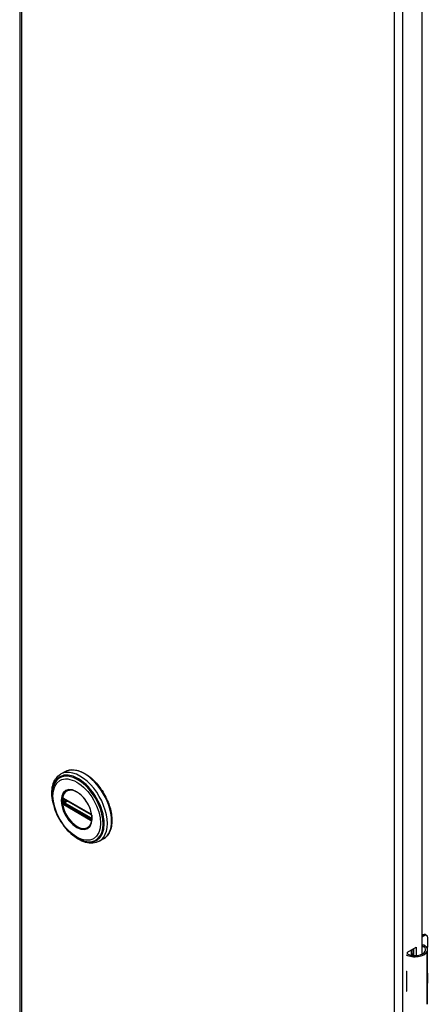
# Model space of a CAD drawing. Header units: inches. Extents: x 0 to 401, y -11 to 260.
# Tile 10 of 13: x 345.28 to 351.51, y 168.88 to 183.9. Entities that reach past the tile are written whole.
import ezdxf

# ---------------------------------------------------------------- set-up
doc = ezdxf.new("R2010")
doc.units = ezdxf.units.IN
doc.header["$LTSCALE"] = 24.054
doc.header["$MEASUREMENT"] = 0
doc.layers.add('Visible Edges(ANSI)', color=7, linetype='Continuous', lineweight=25)
doc.layers.add('Visible Tangent Edges(ANSI)', color=7, linetype='Continuous', lineweight=25)

msp = doc.modelspace()

# ---------------------------------------------------------------- linework, layer by layer
at = {"layer": 'Visible Edges(ANSI)'}
for p, q in [((345.285, 198.749), (345.285, 100.77)), ((351.415, 191.578), (351.415, 169.643)), ((345.972, 172.427), (345.908, 172.39)), ((345.959, 172.013), (345.954, 172.016)), ((345.959, 172.013), (346.367, 171.777)), ((346.374, 171.77), (345.966, 172.005)), ((346.372, 171.774), (346.367, 171.777)), ((346.382, 171.762), (346.384, 171.759)), ((346.383, 171.717), (346.383, 171.754)), ((346.384, 171.759), (346.384, 171.757)), ((346.386, 171.744), (346.386, 171.707)), ((346.386, 171.707), (346.386, 171.701)), ((346.563, 171.404), (346.499, 171.367)), ((351.415, 169.928), (351.431, 169.937)), ((351.452, 169.925), (351.415, 169.904)), ((351.47, 169.941), (351.491, 169.929)), ((351.507, 169.772), (351.507, 169.893)), ((351.196, 169.675), (351.33, 169.752)), ((351.292, 169.622), (351.292, 169.73)), ((351.33, 169.752), (351.33, 169.622)), ((351.196, 169.643), (351.196, 169.675)), ((351.26, 169.625), (351.26, 169.711)), ((351.26, 169.641), (351.279, 169.653)), ((351.279, 169.629), (351.271, 169.624)), ((351.279, 169.723), (351.279, 169.623)), ((351.505, 168.907), (351.505, 169.71)), ((351.181, 169.383), (351.181, 169.351)), ((351.507, 169.218), (351.507, 169.338)), ((351.181, 169.109), (351.181, 169.077))]:
    msp.add_line(p, q, dxfattribs=at)
at = {"layer": 'Visible Edges(ANSI)', "flags": 128}
for points in [[(345.972, 172.427), (345.988, 172.435), (346.005, 172.442), (346.022, 172.447), (346.04, 172.451), (346.058, 172.454), (346.077, 172.456), (346.096, 172.456), (346.115, 172.455), (346.135, 172.452), (346.155, 172.448), (346.175, 172.443), (346.195, 172.436), (346.216, 172.429), (346.236, 172.42), (346.257, 172.41), (346.278, 172.398), (346.298, 172.386), (346.319, 172.372), (346.339, 172.358), (346.359, 172.342), (346.379, 172.326), (346.398, 172.308), (346.418, 172.289), (346.437, 172.27), (346.455, 172.25), (346.473, 172.229), (346.491, 172.207), (346.508, 172.185), (346.524, 172.162), (346.54, 172.138), (346.556, 172.114), (346.57, 172.09), (346.584, 172.065), (346.597, 172.04), (346.61, 172.014), (346.621, 171.988), (346.632, 171.962), (346.642, 171.936), (346.651, 171.91), (346.66, 171.884), (346.667, 171.858), (346.673, 171.832), (346.679, 171.806), (346.683, 171.781), (346.687, 171.755), (346.689, 171.73), (346.691, 171.706), (346.691, 171.682), (346.691, 171.659), (346.689, 171.636), (346.687, 171.614), (346.683, 171.592), (346.678, 171.571), (346.673, 171.551), (346.666, 171.532), (346.659, 171.513), (346.65, 171.496), (346.64, 171.479), (346.63, 171.464), (346.618, 171.449), (346.606, 171.436), (346.592, 171.424), (346.578, 171.413), (346.563, 171.404)], [(345.791, 171.961), (345.784, 171.996), (345.779, 172.03), (345.776, 172.063), (345.775, 172.096), (345.775, 172.128), (345.778, 172.159), (345.782, 172.189), (345.788, 172.218), (345.796, 172.246), (345.807, 172.272), (345.819, 172.296), (345.833, 172.319), (345.849, 172.34), (345.867, 172.359), (345.887, 172.375), (345.908, 172.39)], [(345.818, 172.25), (345.812, 172.237), (345.806, 172.223), (345.8, 172.209), (345.796, 172.194), (345.788, 172.164), (345.783, 172.132), (345.78, 172.099), (345.78, 172.065), (345.782, 172.029), (345.786, 171.993), (345.792, 171.956), (345.8, 171.919), (345.81, 171.882), (345.823, 171.844), (345.837, 171.807), (345.853, 171.77), (345.871, 171.733), (345.891, 171.698), (345.912, 171.663), (345.935, 171.629), (345.959, 171.596), (345.984, 171.565), (346.01, 171.536), (346.038, 171.508), (346.066, 171.482), (346.094, 171.458), (346.123, 171.437), (346.153, 171.418), (346.183, 171.401), (346.213, 171.387), (346.243, 171.375), (346.274, 171.367), (346.289, 171.363), (346.303, 171.361), (346.318, 171.359), (346.333, 171.358)], [(346.356, 171.603), (346.364, 171.617), (346.372, 171.632), (346.378, 171.649), (346.382, 171.667), (346.385, 171.687), (346.387, 171.707), (346.387, 171.729), (346.385, 171.752), (346.382, 171.775), (346.377, 171.799), (346.371, 171.824), (346.363, 171.848), (346.354, 171.873), (346.344, 171.897), (346.332, 171.921), (346.319, 171.945), (346.305, 171.968), (346.29, 171.99), (346.274, 172.011), (346.257, 172.031), (346.24, 172.05), (346.222, 172.068), (346.204, 172.084), (346.185, 172.098), (346.166, 172.111), (346.147, 172.122), (346.129, 172.131), (346.11, 172.138), (346.092, 172.143), (346.074, 172.147), (346.058, 172.148), (346.042, 172.147)], [(345.954, 172.016), (345.952, 172.017), (345.95, 172.017)], [(345.966, 172.005), (345.965, 172.006), (345.964, 172.006)], [(346.372, 171.774), (346.375, 171.772), (346.378, 171.768)], [(346.383, 171.754), (346.382, 171.758), (346.38, 171.763), (346.377, 171.767), (346.374, 171.77)], [(346.378, 171.768), (346.381, 171.765), (346.382, 171.762)], [(346.382, 171.715), (346.383, 171.716), (346.383, 171.717)], [(346.386, 171.701), (346.385, 171.698), (346.385, 171.697)], [(346.499, 171.367), (346.476, 171.355), (346.452, 171.346), (346.426, 171.34), (346.4, 171.337), (346.373, 171.336), (346.346, 171.337), (346.318, 171.342), (346.29, 171.348), (346.262, 171.357), (346.234, 171.369), (346.206, 171.382), (346.178, 171.398), (346.15, 171.415), (346.123, 171.435), (346.096, 171.456), (346.069, 171.479)], [(351.463, 169.772), (351.461, 169.773), (351.459, 169.774), (351.457, 169.775), (351.455, 169.776), (351.453, 169.777), (351.451, 169.778), (351.449, 169.778), (351.447, 169.779), (351.445, 169.779), (351.443, 169.779), (351.441, 169.78), (351.439, 169.78), (351.436, 169.78), (351.434, 169.78), (351.432, 169.779), (351.43, 169.779), (351.428, 169.779), (351.426, 169.778), (351.424, 169.777), (351.422, 169.777), (351.421, 169.776), (351.419, 169.775), (351.417, 169.774), (351.415, 169.773)], [(351.415, 169.762), (351.417, 169.762), (351.418, 169.762), (351.42, 169.763), (351.422, 169.763), (351.423, 169.763), (351.425, 169.763), (351.426, 169.763), (351.428, 169.763), (351.429, 169.763), (351.431, 169.763), (351.432, 169.762), (351.434, 169.762), (351.435, 169.762), (351.437, 169.761), (351.438, 169.761), (351.44, 169.76), (351.441, 169.76), (351.443, 169.759), (351.444, 169.758), (351.446, 169.758), (351.447, 169.757), (351.448, 169.756), (351.45, 169.755), (351.451, 169.754)]]:
    msp.add_lwpolyline(points, dxfattribs=at)
at = {"layer": 'Visible Edges(ANSI)'}
for centre, major_axis, start_param, end_param in [((351.431, 169.873), (0.0394, 0.0682), 0, 0.785398), ((351.452, 169.861), (0.0394, 0.0682), 5.497787, 7.068583), ((351.347, 169.71), (0.128, 0), 5.96475, 6.909947), ((351.347, 169.71), (0.157, 0), 5.96475, 7.032103), ((351.452, 169.74), (-0.0394, -0.0682), 1.811012, 2.356194), ((351.31, 169.718), (0.197, 0), 3.983372, 5.96475), ((351.31, 169.718), (0.167, 0), 3.964134, 5.96475), ((351.31, 169.468), (0.197, 0), 3.983372, 3.995195), ((351.241, 169.391), (-0.0917, 0), 0.828235, 0.853602), ((351.452, 169.306), (-0.0394, -0.0682), 2.356194, 2.65865), ((351.452, 169.186), (-0.0394, -0.0682), 2.053739, 2.356194), ((351.241, 169.149), (0.0917, 0), 3.969828, 3.995195), ((351.31, 169.163), (-0.197, 0), 0.841779, 0.853602), ((351.347, 168.907), (0.157, 0), 5.96475, 6.283185)]:
    msp.add_ellipse(centre, major_axis=major_axis, ratio=0.57735, start_param=start_param, end_param=end_param, dxfattribs=at)
at = {"layer": 'Visible Tangent Edges(ANSI)'}
for p, q in [((345.31, 198.714), (345.31, 100.734)), ((351.001, 97.449), (351.001, 195.428)), ((351.123, 195.428), (351.123, 97.449)), ((345.942, 172.002), (345.942, 172.008)), ((345.951, 171.964), (345.951, 172.001)), ((346.365, 171.782), (345.957, 172.017)), ((345.963, 172.002), (345.968, 172.004)), ((345.963, 171.964), (345.963, 172.002)), ((346, 171.985), (345.963, 171.964)), ((345.964, 172.009), (346.372, 171.773)), ((345.97, 171.952), (346.014, 171.977)), ((345.942, 171.959), (345.942, 171.965)), ((345.96, 171.934), (345.955, 171.937)), ((345.957, 171.925), (346.365, 171.689)), ((346.368, 171.698), (345.96, 171.934)), ((346.372, 171.706), (345.964, 171.942)), ((346.378, 171.717), (345.97, 171.952)), ((346.373, 171.695), (346.368, 171.698)), ((346.383, 171.72), (346.378, 171.717)), ((346.385, 171.751), (346.385, 171.713)), ((346.385, 171.688), (346.385, 171.689)), ((351.431, 169.937), (351.452, 169.925)), ((351.451, 169.754), (351.463, 169.772)), ((351.497, 168.878), (351.497, 169.682)), ((351.181, 169.351), (351.181, 169.109))]:
    msp.add_line(p, q, dxfattribs=at)
at = {"layer": 'Visible Tangent Edges(ANSI)', "flags": 128}
for points in [[(345.918, 171.986), (345.926, 171.91), (345.949, 171.831), (345.987, 171.753), (346.036, 171.681), (346.093, 171.621), (346.154, 171.577), (346.215, 171.551), (346.272, 171.545), (346.32, 171.56), (346.358, 171.595), (346.382, 171.647), (346.39, 171.713), (346.381, 171.788), (346.358, 171.868), (346.32, 171.946), (346.271, 172.017), (346.214, 172.077), (346.153, 172.122), (346.092, 172.148), (346.035, 172.153), (345.986, 172.138), (345.949, 172.103), (345.926, 172.051), (345.918, 171.986)], [(345.929, 171.984), (345.929, 171.996), (345.93, 172.007), (345.931, 172.017), (345.932, 172.028), (345.934, 172.038), (345.936, 172.048), (345.939, 172.057), (345.942, 172.066), (345.946, 172.075), (345.95, 172.083), (345.954, 172.091), (345.959, 172.098), (345.964, 172.105), (345.97, 172.112), (345.975, 172.117), (345.982, 172.123), (345.988, 172.128), (345.995, 172.132), (346.002, 172.136), (346.009, 172.139), (346.017, 172.142), (346.025, 172.145), (346.033, 172.146), (346.042, 172.147)], [(346.356, 171.603), (346.342, 171.587), (346.326, 171.575), (346.308, 171.565), (346.288, 171.559), (346.267, 171.556), (346.245, 171.557), (346.221, 171.561), (346.197, 171.569), (346.172, 171.58), (346.147, 171.594), (346.122, 171.611), (346.098, 171.631), (346.074, 171.654), (346.051, 171.679), (346.03, 171.706), (346.01, 171.735), (345.992, 171.765), (345.976, 171.796), (345.962, 171.828), (345.95, 171.861), (345.941, 171.893), (345.934, 171.924), (345.93, 171.955), (345.929, 171.984)], [(345.936, 172.018), (345.936, 172.018), (345.936, 172.017), (345.936, 172.017), (345.936, 172.017), (345.935, 172.016), (345.935, 172.016), (345.935, 172.016), (345.935, 172.015), (345.935, 172.015), (345.935, 172.014), (345.935, 172.014), (345.935, 172.013), (345.935, 172.013), (345.935, 172.013), (345.935, 172.012), (345.934, 172.012), (345.934, 172.011), (345.934, 172.011), (345.934, 172.01), (345.934, 172.01), (345.934, 172.009), (345.934, 172.009), (345.934, 172.009), (345.934, 172.008)], [(345.934, 172.008), (345.934, 172.008), (345.934, 172.008), (345.934, 172.007), (345.934, 172.007), (345.934, 172.007), (345.934, 172.007), (345.934, 172.006), (345.934, 172.006), (345.934, 172.006), (345.934, 172.006), (345.934, 172.006), (345.934, 172.005), (345.934, 172.005), (345.934, 172.005), (345.934, 172.005), (345.934, 172.004), (345.934, 172.004), (345.934, 172.004), (345.934, 172.004), (345.934, 172.003), (345.934, 172.003), (345.934, 172.003), (345.934, 172.003), (345.934, 172.002)], [(345.934, 172.002), (345.934, 172.001), (345.934, 171.999), (345.934, 171.998), (345.934, 171.996), (345.934, 171.995), (345.934, 171.993), (345.934, 171.992), (345.934, 171.99), (345.934, 171.989), (345.934, 171.987), (345.934, 171.986), (345.934, 171.984), (345.934, 171.983), (345.934, 171.981), (345.934, 171.98), (345.934, 171.978), (345.934, 171.976), (345.934, 171.975), (345.934, 171.973), (345.934, 171.972), (345.934, 171.97), (345.934, 171.969), (345.934, 171.967), (345.934, 171.965)], [(345.937, 172.021), (345.937, 172.021), (345.937, 172.021), (345.937, 172.02), (345.937, 172.02), (345.937, 172.02), (345.937, 172.02), (345.937, 172.02), (345.937, 172.02), (345.937, 172.02), (345.936, 172.02), (345.936, 172.02), (345.936, 172.019), (345.936, 172.019), (345.936, 172.019), (345.936, 172.019), (345.936, 172.019), (345.936, 172.019), (345.936, 172.019), (345.936, 172.019), (345.936, 172.019), (345.936, 172.019), (345.936, 172.018), (345.936, 172.018), (345.936, 172.018)], [(345.942, 172.023), (345.942, 172.023), (345.942, 172.023), (345.941, 172.023), (345.941, 172.023), (345.941, 172.023), (345.941, 172.023), (345.94, 172.023), (345.94, 172.022), (345.94, 172.022), (345.94, 172.022), (345.939, 172.022), (345.939, 172.022), (345.939, 172.022), (345.939, 172.022), (345.939, 172.022), (345.938, 172.022), (345.938, 172.022), (345.938, 172.022), (345.938, 172.021), (345.938, 172.021), (345.937, 172.021), (345.937, 172.021), (345.937, 172.021), (345.937, 172.021)], [(345.951, 172.02), (345.951, 172.021), (345.951, 172.021), (345.95, 172.021), (345.95, 172.021), (345.949, 172.021), (345.949, 172.022), (345.949, 172.022), (345.948, 172.022), (345.948, 172.022), (345.947, 172.022), (345.947, 172.022), (345.947, 172.022), (345.946, 172.022), (345.946, 172.023), (345.945, 172.023), (345.945, 172.023), (345.945, 172.023), (345.944, 172.023), (345.944, 172.023), (345.943, 172.023), (345.943, 172.023), (345.943, 172.023), (345.942, 172.023), (345.942, 172.023)], [(345.942, 172.008), (345.942, 172.008), (345.942, 172.009), (345.942, 172.009), (345.942, 172.009), (345.942, 172.009), (345.942, 172.01), (345.942, 172.01), (345.942, 172.01), (345.942, 172.011), (345.942, 172.011), (345.942, 172.011), (345.942, 172.011), (345.942, 172.012), (345.942, 172.012), (345.942, 172.012), (345.943, 172.013), (345.943, 172.013), (345.943, 172.013), (345.943, 172.013), (345.943, 172.013), (345.943, 172.014), (345.943, 172.014), (345.944, 172.014), (345.944, 172.014)], [(345.942, 171.965), (345.942, 171.966), (345.942, 171.968), (345.942, 171.97), (345.942, 171.971), (345.942, 171.973), (345.942, 171.974), (345.942, 171.976), (345.942, 171.977), (345.942, 171.979), (345.942, 171.98), (345.942, 171.982), (345.942, 171.983), (345.942, 171.985), (345.942, 171.987), (345.942, 171.988), (345.942, 171.99), (345.942, 171.991), (345.942, 171.993), (345.942, 171.994), (345.942, 171.996), (345.942, 171.997), (345.942, 171.999), (345.942, 172.001), (345.942, 172.002)], [(345.944, 172.014), (345.944, 172.014), (345.944, 172.014), (345.944, 172.015), (345.944, 172.015), (345.944, 172.015), (345.944, 172.015), (345.944, 172.015), (345.944, 172.015), (345.944, 172.015), (345.944, 172.015), (345.944, 172.015), (345.944, 172.015), (345.944, 172.015), (345.944, 172.015), (345.944, 172.015), (345.945, 172.015), (345.945, 172.015), (345.945, 172.015), (345.945, 172.015), (345.945, 172.015), (345.945, 172.015), (345.945, 172.016), (345.945, 172.016), (345.945, 172.016)], [(345.945, 172.016), (345.945, 172.016), (345.945, 172.016), (345.945, 172.016), (345.945, 172.016), (345.946, 172.016), (345.946, 172.016), (345.946, 172.016), (345.946, 172.016), (345.946, 172.016), (345.946, 172.016), (345.946, 172.017), (345.947, 172.017), (345.947, 172.017), (345.947, 172.017), (345.947, 172.017), (345.947, 172.017), (345.947, 172.017), (345.948, 172.017), (345.948, 172.017), (345.948, 172.017), (345.948, 172.017), (345.948, 172.017), (345.948, 172.017), (345.949, 172.017)], [(345.949, 172.017), (345.949, 172.017), (345.949, 172.017), (345.949, 172.017), (345.949, 172.017), (345.949, 172.017), (345.949, 172.017), (345.949, 172.017), (345.949, 172.017), (345.949, 172.017), (345.949, 172.017), (345.949, 172.017), (345.949, 172.017), (345.95, 172.017), (345.95, 172.017), (345.95, 172.017), (345.95, 172.017), (345.95, 172.017), (345.95, 172.017), (345.95, 172.017), (345.95, 172.017), (345.95, 172.017), (345.95, 172.017), (345.95, 172.017), (345.95, 172.017)], [(345.957, 172.017), (345.956, 172.018), (345.956, 172.018), (345.956, 172.018), (345.956, 172.018), (345.955, 172.018), (345.955, 172.018), (345.955, 172.018), (345.955, 172.018), (345.955, 172.019), (345.954, 172.019), (345.954, 172.019), (345.954, 172.019), (345.954, 172.019), (345.954, 172.019), (345.953, 172.019), (345.953, 172.019), (345.953, 172.02), (345.953, 172.02), (345.952, 172.02), (345.952, 172.02), (345.952, 172.02), (345.952, 172.02), (345.952, 172.02), (345.951, 172.02)], [(345.951, 172.007), (345.951, 172.007), (345.951, 172.007), (345.951, 172.007), (345.951, 172.007), (345.951, 172.008), (345.951, 172.008), (345.951, 172.008), (345.951, 172.008), (345.951, 172.008), (345.952, 172.008), (345.952, 172.008), (345.952, 172.009), (345.952, 172.009), (345.952, 172.009), (345.952, 172.009), (345.952, 172.009), (345.952, 172.009), (345.952, 172.009), (345.952, 172.009), (345.952, 172.009), (345.952, 172.01), (345.952, 172.01), (345.952, 172.01), (345.952, 172.01)], [(345.951, 172.001), (345.951, 172.001), (345.951, 172.002), (345.951, 172.002), (345.951, 172.002), (345.951, 172.002), (345.951, 172.003), (345.951, 172.003), (345.951, 172.003), (345.951, 172.003), (345.951, 172.004), (345.951, 172.004), (345.951, 172.004), (345.951, 172.004), (345.951, 172.005), (345.951, 172.005), (345.951, 172.005), (345.951, 172.005), (345.951, 172.006), (345.951, 172.006), (345.951, 172.006), (345.951, 172.006), (345.951, 172.006), (345.951, 172.007), (345.951, 172.007)], [(345.955, 172.011), (345.955, 172.011), (345.955, 172.011), (345.955, 172.011), (345.956, 172.011), (345.956, 172.011), (345.956, 172.011), (345.956, 172.011), (345.956, 172.011), (345.956, 172.011), (345.956, 172.011), (345.956, 172.011), (345.957, 172.011), (345.957, 172.011), (345.957, 172.011), (345.957, 172.011), (345.957, 172.011), (345.957, 172.011), (345.957, 172.011), (345.958, 172.011), (345.958, 172.011), (345.958, 172.011), (345.958, 172.011), (345.958, 172.011), (345.958, 172.011)], [(345.958, 172.011), (345.959, 172.011), (345.959, 172.011), (345.959, 172.011), (345.959, 172.011), (345.959, 172.011), (345.96, 172.011), (345.96, 172.01), (345.96, 172.01), (345.96, 172.01), (345.96, 172.01), (345.961, 172.01), (345.961, 172.01), (345.961, 172.01), (345.961, 172.01), (345.962, 172.01), (345.962, 172.01), (345.962, 172.009), (345.962, 172.009), (345.962, 172.009), (345.963, 172.009), (345.963, 172.009), (345.963, 172.009), (345.963, 172.009), (345.964, 172.009)], [(345.934, 171.965), (345.934, 171.965), (345.934, 171.965), (345.934, 171.965), (345.934, 171.964), (345.934, 171.964), (345.934, 171.964), (345.934, 171.964), (345.934, 171.963), (345.934, 171.963), (345.934, 171.963), (345.934, 171.963), (345.934, 171.962), (345.934, 171.962), (345.934, 171.962), (345.934, 171.962), (345.934, 171.961), (345.934, 171.961), (345.934, 171.961), (345.934, 171.961), (345.934, 171.96), (345.934, 171.96), (345.934, 171.96), (345.934, 171.96), (345.934, 171.959)], [(345.934, 171.959), (345.934, 171.959), (345.934, 171.958), (345.934, 171.958), (345.934, 171.957), (345.934, 171.957), (345.934, 171.956), (345.934, 171.956), (345.934, 171.955), (345.935, 171.955), (345.935, 171.954), (345.935, 171.954), (345.935, 171.953), (345.935, 171.953), (345.935, 171.952), (345.935, 171.952), (345.935, 171.952), (345.935, 171.951), (345.935, 171.951), (345.935, 171.95), (345.936, 171.95), (345.936, 171.949), (345.936, 171.949), (345.936, 171.948), (345.936, 171.948)], [(345.936, 171.948), (345.936, 171.947), (345.936, 171.947), (345.936, 171.947), (345.936, 171.947), (345.936, 171.947), (345.936, 171.947), (345.936, 171.947), (345.936, 171.946), (345.936, 171.946), (345.936, 171.946), (345.936, 171.946), (345.936, 171.946), (345.936, 171.946), (345.936, 171.946), (345.937, 171.945), (345.937, 171.945), (345.937, 171.945), (345.937, 171.945), (345.937, 171.945), (345.937, 171.945), (345.937, 171.945), (345.937, 171.944), (345.937, 171.944), (345.937, 171.944)], [(345.937, 171.944), (345.937, 171.944), (345.937, 171.943), (345.937, 171.943), (345.938, 171.943), (345.938, 171.942), (345.938, 171.942), (345.938, 171.942), (345.938, 171.941), (345.939, 171.941), (345.939, 171.941), (345.939, 171.94), (345.939, 171.94), (345.939, 171.94), (345.94, 171.939), (345.94, 171.939), (345.94, 171.939), (345.94, 171.938), (345.941, 171.938), (345.941, 171.938), (345.941, 171.937), (345.941, 171.937), (345.942, 171.937), (345.942, 171.936), (345.942, 171.936)], [(345.944, 171.95), (345.944, 171.951), (345.943, 171.951), (345.943, 171.952), (345.943, 171.952), (345.943, 171.952), (345.943, 171.953), (345.943, 171.953), (345.943, 171.953), (345.943, 171.954), (345.942, 171.954), (345.942, 171.954), (345.942, 171.955), (345.942, 171.955), (345.942, 171.955), (345.942, 171.956), (345.942, 171.956), (345.942, 171.957), (345.942, 171.957), (345.942, 171.957), (345.942, 171.958), (345.942, 171.958), (345.942, 171.958), (345.942, 171.959), (345.942, 171.959)], [(345.942, 171.936), (345.942, 171.936), (345.943, 171.935), (345.943, 171.935), (345.943, 171.934), (345.944, 171.934), (345.944, 171.934), (345.945, 171.933), (345.945, 171.933), (345.945, 171.932), (345.946, 171.932), (345.946, 171.932), (345.947, 171.931), (345.947, 171.931), (345.947, 171.931), (345.948, 171.93), (345.948, 171.93), (345.949, 171.93), (345.949, 171.929), (345.949, 171.929), (345.95, 171.929), (345.95, 171.928), (345.951, 171.928), (345.951, 171.928), (345.951, 171.928)], [(345.945, 171.948), (345.945, 171.948), (345.945, 171.948), (345.945, 171.948), (345.945, 171.948), (345.945, 171.948), (345.945, 171.949), (345.945, 171.949), (345.945, 171.949), (345.944, 171.949), (345.944, 171.949), (345.944, 171.949), (345.944, 171.949), (345.944, 171.949), (345.944, 171.949), (345.944, 171.95), (345.944, 171.95), (345.944, 171.95), (345.944, 171.95), (345.944, 171.95), (345.944, 171.95), (345.944, 171.95), (345.944, 171.95), (345.944, 171.95), (345.944, 171.95)], [(345.949, 171.942), (345.948, 171.943), (345.948, 171.943), (345.948, 171.943), (345.948, 171.943), (345.948, 171.943), (345.948, 171.944), (345.947, 171.944), (345.947, 171.944), (345.947, 171.944), (345.947, 171.945), (345.947, 171.945), (345.947, 171.945), (345.946, 171.945), (345.946, 171.945), (345.946, 171.946), (345.946, 171.946), (345.946, 171.946), (345.946, 171.946), (345.946, 171.947), (345.945, 171.947), (345.945, 171.947), (345.945, 171.947), (345.945, 171.948), (345.945, 171.948)], [(345.955, 171.937), (345.955, 171.937), (345.954, 171.937), (345.954, 171.937), (345.954, 171.937), (345.954, 171.938), (345.953, 171.938), (345.953, 171.938), (345.953, 171.938), (345.952, 171.938), (345.952, 171.939), (345.952, 171.939), (345.952, 171.939), (345.951, 171.939), (345.951, 171.94), (345.951, 171.94), (345.951, 171.94), (345.95, 171.94), (345.95, 171.941), (345.95, 171.941), (345.95, 171.941), (345.949, 171.941), (345.949, 171.942), (345.949, 171.942), (345.949, 171.942)], [(345.951, 171.958), (345.951, 171.958), (345.951, 171.958), (345.951, 171.958), (345.951, 171.959), (345.951, 171.959), (345.951, 171.959), (345.951, 171.959), (345.951, 171.96), (345.951, 171.96), (345.951, 171.96), (345.951, 171.961), (345.951, 171.961), (345.951, 171.961), (345.951, 171.961), (345.951, 171.962), (345.951, 171.962), (345.951, 171.962), (345.951, 171.962), (345.951, 171.963), (345.951, 171.963), (345.951, 171.963), (345.951, 171.963), (345.951, 171.964), (345.951, 171.964)], [(345.952, 171.953), (345.952, 171.953), (345.952, 171.953), (345.952, 171.954), (345.952, 171.954), (345.952, 171.954), (345.952, 171.954), (345.952, 171.954), (345.952, 171.955), (345.952, 171.955), (345.952, 171.955), (345.952, 171.955), (345.952, 171.955), (345.952, 171.956), (345.952, 171.956), (345.951, 171.956), (345.951, 171.956), (345.951, 171.956), (345.951, 171.956), (345.951, 171.957), (345.951, 171.957), (345.951, 171.957), (345.951, 171.957), (345.951, 171.957), (345.951, 171.958)], [(345.951, 171.928), (345.952, 171.928), (345.952, 171.927), (345.952, 171.927), (345.952, 171.927), (345.952, 171.927), (345.953, 171.927), (345.953, 171.927), (345.953, 171.927), (345.953, 171.927), (345.954, 171.926), (345.954, 171.926), (345.954, 171.926), (345.954, 171.926), (345.954, 171.926), (345.955, 171.926), (345.955, 171.926), (345.955, 171.926), (345.955, 171.925), (345.955, 171.925), (345.956, 171.925), (345.956, 171.925), (345.956, 171.925), (345.956, 171.925), (345.957, 171.925)], [(345.958, 171.945), (345.958, 171.945), (345.958, 171.945), (345.958, 171.946), (345.958, 171.946), (345.958, 171.946), (345.957, 171.946), (345.957, 171.946), (345.957, 171.946), (345.957, 171.946), (345.957, 171.946), (345.957, 171.947), (345.957, 171.947), (345.956, 171.947), (345.956, 171.947), (345.956, 171.947), (345.956, 171.947), (345.956, 171.947), (345.956, 171.948), (345.956, 171.948), (345.956, 171.948), (345.955, 171.948), (345.955, 171.948), (345.955, 171.948), (345.955, 171.949)], [(345.964, 171.942), (345.963, 171.942), (345.963, 171.942), (345.963, 171.942), (345.963, 171.942), (345.962, 171.942), (345.962, 171.942), (345.962, 171.943), (345.962, 171.943), (345.962, 171.943), (345.961, 171.943), (345.961, 171.943), (345.961, 171.943), (345.961, 171.943), (345.96, 171.944), (345.96, 171.944), (345.96, 171.944), (345.96, 171.944), (345.96, 171.944), (345.959, 171.944), (345.959, 171.945), (345.959, 171.945), (345.959, 171.945), (345.959, 171.945), (345.958, 171.945)], [(346.37, 171.779), (346.37, 171.779), (346.369, 171.779), (346.369, 171.779), (346.369, 171.779), (346.369, 171.779), (346.368, 171.78), (346.368, 171.78), (346.368, 171.78), (346.368, 171.78), (346.368, 171.78), (346.367, 171.78), (346.367, 171.78), (346.367, 171.78), (346.367, 171.781), (346.367, 171.781), (346.366, 171.781), (346.366, 171.781), (346.366, 171.781), (346.366, 171.781), (346.365, 171.781), (346.365, 171.782), (346.365, 171.782), (346.365, 171.782), (346.365, 171.782)], [(346.365, 171.689), (346.365, 171.689), (346.365, 171.689), (346.365, 171.689), (346.365, 171.689), (346.366, 171.688), (346.366, 171.688), (346.366, 171.688), (346.366, 171.688), (346.367, 171.688), (346.367, 171.688), (346.367, 171.688), (346.367, 171.688), (346.367, 171.687), (346.368, 171.687), (346.368, 171.687), (346.368, 171.687), (346.368, 171.687), (346.368, 171.687), (346.369, 171.687), (346.369, 171.687), (346.369, 171.686), (346.369, 171.686), (346.37, 171.686), (346.37, 171.686)], [(346.379, 171.77), (346.379, 171.771), (346.378, 171.771), (346.378, 171.772), (346.378, 171.772), (346.377, 171.773), (346.377, 171.773), (346.377, 171.773), (346.376, 171.774), (346.376, 171.774), (346.375, 171.774), (346.375, 171.775), (346.375, 171.775), (346.374, 171.776), (346.374, 171.776), (346.373, 171.776), (346.373, 171.777), (346.373, 171.777), (346.372, 171.777), (346.372, 171.777), (346.371, 171.778), (346.371, 171.778), (346.371, 171.778), (346.37, 171.779), (346.37, 171.779)], [(346.37, 171.686), (346.37, 171.686), (346.371, 171.686), (346.371, 171.685), (346.371, 171.685), (346.372, 171.685), (346.372, 171.685), (346.373, 171.685), (346.373, 171.685), (346.373, 171.684), (346.374, 171.684), (346.374, 171.684), (346.375, 171.684), (346.375, 171.684), (346.375, 171.684), (346.376, 171.684), (346.376, 171.684), (346.377, 171.684), (346.377, 171.684), (346.377, 171.684), (346.378, 171.684), (346.378, 171.684), (346.378, 171.684), (346.379, 171.684), (346.379, 171.684)], [(346.372, 171.773), (346.372, 171.773), (346.372, 171.773), (346.372, 171.773), (346.373, 171.773), (346.373, 171.772), (346.373, 171.772), (346.373, 171.772), (346.373, 171.772), (346.374, 171.772), (346.374, 171.772), (346.374, 171.771), (346.374, 171.771), (346.375, 171.771), (346.375, 171.771), (346.375, 171.771), (346.375, 171.771), (346.375, 171.771), (346.376, 171.77), (346.376, 171.77), (346.376, 171.77), (346.376, 171.77), (346.376, 171.77), (346.377, 171.77), (346.377, 171.769)], [(346.377, 171.704), (346.377, 171.704), (346.376, 171.704), (346.376, 171.704), (346.376, 171.704), (346.376, 171.704), (346.376, 171.704), (346.375, 171.704), (346.375, 171.704), (346.375, 171.704), (346.375, 171.704), (346.375, 171.704), (346.374, 171.705), (346.374, 171.705), (346.374, 171.705), (346.374, 171.705), (346.373, 171.705), (346.373, 171.705), (346.373, 171.705), (346.373, 171.705), (346.373, 171.705), (346.372, 171.706), (346.372, 171.706), (346.372, 171.706), (346.372, 171.706)], [(346.38, 171.693), (346.379, 171.693), (346.379, 171.693), (346.379, 171.693), (346.379, 171.693), (346.378, 171.693), (346.378, 171.693), (346.378, 171.693), (346.378, 171.694), (346.377, 171.694), (346.377, 171.694), (346.377, 171.694), (346.377, 171.694), (346.376, 171.694), (346.376, 171.694), (346.376, 171.694), (346.375, 171.694), (346.375, 171.694), (346.375, 171.694), (346.375, 171.694), (346.374, 171.695), (346.374, 171.695), (346.374, 171.695), (346.373, 171.695), (346.373, 171.695)], [(346.377, 171.769), (346.377, 171.769), (346.377, 171.769), (346.377, 171.769), (346.377, 171.769), (346.377, 171.769), (346.378, 171.769), (346.378, 171.769), (346.378, 171.768), (346.378, 171.768), (346.378, 171.768), (346.378, 171.768), (346.378, 171.768), (346.379, 171.768), (346.379, 171.768), (346.379, 171.767), (346.379, 171.767), (346.379, 171.767), (346.379, 171.767), (346.379, 171.767), (346.38, 171.767), (346.38, 171.766), (346.38, 171.766), (346.38, 171.766), (346.38, 171.766)], [(346.38, 171.703), (346.38, 171.703), (346.38, 171.703), (346.38, 171.703), (346.38, 171.703), (346.379, 171.703), (346.379, 171.703), (346.379, 171.703), (346.379, 171.703), (346.379, 171.703), (346.379, 171.703), (346.379, 171.703), (346.378, 171.703), (346.378, 171.703), (346.378, 171.703), (346.378, 171.703), (346.378, 171.703), (346.378, 171.703), (346.378, 171.703), (346.377, 171.703), (346.377, 171.703), (346.377, 171.703), (346.377, 171.703), (346.377, 171.704), (346.377, 171.704)], [(346.383, 171.764), (346.383, 171.764), (346.383, 171.765), (346.383, 171.765), (346.383, 171.765), (346.383, 171.765), (346.382, 171.766), (346.382, 171.766), (346.382, 171.766), (346.382, 171.767), (346.382, 171.767), (346.382, 171.767), (346.381, 171.767), (346.381, 171.768), (346.381, 171.768), (346.381, 171.768), (346.381, 171.768), (346.38, 171.769), (346.38, 171.769), (346.38, 171.769), (346.38, 171.769), (346.38, 171.77), (346.38, 171.77), (346.379, 171.77), (346.379, 171.77)], [(346.379, 171.684), (346.379, 171.684), (346.38, 171.684), (346.38, 171.684), (346.38, 171.684), (346.38, 171.684), (346.381, 171.684), (346.381, 171.684), (346.381, 171.684), (346.381, 171.684), (346.382, 171.684), (346.382, 171.684), (346.382, 171.684), (346.382, 171.684), (346.382, 171.685), (346.383, 171.685), (346.383, 171.685), (346.383, 171.685), (346.383, 171.685), (346.383, 171.685), (346.384, 171.685), (346.384, 171.685), (346.384, 171.685), (346.384, 171.686), (346.384, 171.686)], [(346.383, 171.695), (346.383, 171.695), (346.383, 171.695), (346.383, 171.695), (346.383, 171.695), (346.382, 171.694), (346.382, 171.694), (346.382, 171.694), (346.382, 171.694), (346.382, 171.694), (346.382, 171.694), (346.382, 171.694), (346.382, 171.694), (346.381, 171.694), (346.381, 171.694), (346.381, 171.694), (346.381, 171.694), (346.381, 171.694), (346.381, 171.694), (346.38, 171.694), (346.38, 171.694), (346.38, 171.694), (346.38, 171.693), (346.38, 171.693), (346.38, 171.693)], [(346.383, 171.762), (346.383, 171.761), (346.383, 171.761), (346.383, 171.761), (346.383, 171.761), (346.383, 171.761), (346.383, 171.76), (346.383, 171.76), (346.383, 171.76), (346.383, 171.76), (346.383, 171.76), (346.383, 171.759), (346.383, 171.759), (346.384, 171.759), (346.384, 171.759), (346.384, 171.759), (346.384, 171.758), (346.384, 171.758), (346.384, 171.758), (346.384, 171.758), (346.384, 171.758), (346.384, 171.757), (346.384, 171.757), (346.384, 171.757), (346.384, 171.757)], [(346.384, 171.708), (346.384, 171.708), (346.384, 171.707), (346.384, 171.707), (346.384, 171.707), (346.384, 171.707), (346.384, 171.707), (346.384, 171.707), (346.384, 171.707), (346.384, 171.706), (346.384, 171.706), (346.384, 171.706), (346.383, 171.706), (346.383, 171.706), (346.383, 171.706), (346.383, 171.706), (346.383, 171.706), (346.383, 171.705), (346.383, 171.705), (346.383, 171.705), (346.383, 171.705), (346.383, 171.705), (346.383, 171.705), (346.383, 171.705), (346.383, 171.705)], [(346.384, 171.696), (346.384, 171.696), (346.384, 171.696), (346.384, 171.696), (346.384, 171.696), (346.384, 171.696), (346.384, 171.696), (346.384, 171.696), (346.384, 171.696), (346.384, 171.696), (346.384, 171.696), (346.384, 171.696), (346.384, 171.695), (346.384, 171.695), (346.384, 171.695), (346.384, 171.695), (346.384, 171.695), (346.384, 171.695), (346.383, 171.695), (346.383, 171.695), (346.383, 171.695), (346.383, 171.695), (346.383, 171.695), (346.383, 171.695), (346.383, 171.695)], [(346.384, 171.757), (346.384, 171.757), (346.384, 171.756), (346.384, 171.756), (346.384, 171.756), (346.384, 171.756), (346.384, 171.755), (346.384, 171.755), (346.384, 171.755), (346.384, 171.755), (346.384, 171.754), (346.384, 171.754), (346.384, 171.754), (346.384, 171.754), (346.384, 171.753), (346.384, 171.753), (346.385, 171.753), (346.385, 171.752), (346.385, 171.752), (346.385, 171.752), (346.385, 171.752), (346.385, 171.751), (346.385, 171.751), (346.385, 171.751), (346.385, 171.751)], [(346.385, 171.713), (346.385, 171.713), (346.385, 171.713), (346.385, 171.713), (346.385, 171.712), (346.385, 171.712), (346.385, 171.712), (346.385, 171.712), (346.385, 171.711), (346.384, 171.711), (346.384, 171.711), (346.384, 171.711), (346.384, 171.71), (346.384, 171.71), (346.384, 171.71), (346.384, 171.71), (346.384, 171.709), (346.384, 171.709), (346.384, 171.709), (346.384, 171.709), (346.384, 171.709), (346.384, 171.708), (346.384, 171.708), (346.384, 171.708), (346.384, 171.708)], [(346.385, 171.697), (346.385, 171.697), (346.385, 171.697), (346.385, 171.697), (346.385, 171.697), (346.385, 171.697), (346.385, 171.697), (346.385, 171.697), (346.385, 171.697), (346.385, 171.697), (346.385, 171.697), (346.385, 171.697), (346.385, 171.697), (346.385, 171.697), (346.385, 171.697), (346.385, 171.697), (346.385, 171.697), (346.385, 171.696), (346.385, 171.696), (346.384, 171.696), (346.384, 171.696), (346.384, 171.696), (346.384, 171.696), (346.384, 171.696), (346.384, 171.696)], [(346.384, 171.686), (346.384, 171.686), (346.384, 171.686), (346.384, 171.686), (346.384, 171.686), (346.385, 171.686), (346.385, 171.686), (346.385, 171.686), (346.385, 171.687), (346.385, 171.687), (346.385, 171.687), (346.385, 171.687), (346.385, 171.687), (346.385, 171.687), (346.385, 171.687), (346.385, 171.687), (346.385, 171.687), (346.385, 171.688), (346.385, 171.688), (346.385, 171.688), (346.385, 171.688), (346.385, 171.688), (346.385, 171.688), (346.385, 171.688), (346.385, 171.688)]]:
    msp.add_lwpolyline(points, dxfattribs=at)
at = {"layer": 'Visible Tangent Edges(ANSI)'}
for centre, major_axis, ratio, start_param, end_param in [((346.177, 171.863), (0.28, -0.486), 0.57735, 5.512873, 10.19509), ((346.204, 171.878), (0.295, -0.511), 0.57735, 0, 3.141593), ((346.268, 171.915), (-0.295, 0.511), 0.57735, 3.141593, 6.283185), ((346.169, 171.858), (-0.274, 0.475), 0.57735, 2.792236, 6.632542), ((346.161, 171.853), (-0.16, 0.277), 0.57735, 5.51254, 6.921441), ((345.925, 171.99), (0.00984, 0), 0.57735, 3.926991, 5.15795), ((345.939, 172.013), (-0.00984, -0.00028), 0.592785, 1.070895, 1.857451), ((345.939, 172.007), (-0.00984, -0.00028), 0.583154, 1.028186, 1.85601), ((345.942, 172.023), (-0.00759, 0.00627), 0.761659, 1.405548, 2.335576), ((345.944, 172.025), (-0.0063, 0.00756), 0.812452, 1.431128, 2.478325), ((345.949, 172.027), (0.0009, -0.0098), 0.788974, 5.061556, 6.108754), ((345.945, 172.002), (0.00984, 0.00024), 0.59189, 0.834405, 1.860207), ((345.945, 171.997), (0.00984, 0), 0.57735, 0.926506, 1.872801), ((345.946, 172.006), (0.00804, -0.00568), 0.788974, 1.221629, 2.276839), ((345.948, 172.007), (-0.0009, 0.0098), 0.788974, 5.061556, 6.108754), ((345.958, 172.024), (-0.00481, -0.00858), 0.585525, 5.490554, 6.283185), ((345.957, 172.006), (0.00984, 0), 0.57735, 4.068098, 5.462881), ((345.959, 172.002), (-0.00493, 0.00853), 0.576647, 6.023109, 6.543262), ((345.964, 171.994), (-0.0099, 0.0171), 0.576647, 6.154251, 6.412119), ((345.964, 172.021), (-0.00492, -0.00852), 0.57735, 5.497787, 6.283185), ((345.952, 172.006), (0.00473, 0.00863), 0.561339, 5.548417, 5.911565), ((345.957, 172.004), (0.00492, 0.00852), 0.57735, 5.638895, 5.895546), ((345.97, 171.998), (-0.00545, 0.00825), 0.573869, 0.076491, 0.750427), ((345.97, 172.014), (-0.00492, -0.00852), 0.57735, 5.638895, 6.283185), ((345.939, 171.97), (-0.00984, 0.00028), 0.571197, 1.061423, 1.889248), ((345.939, 171.964), (-0.00984, 0.00027), 0.561395, 1.103568, 1.890123), ((345.942, 171.952), (-0.00892, -0.00416), 0.217065, 0.742899, 1.672927), ((345.944, 171.948), (-0.00879, -0.00442), 0.081166, 0.617822, 1.66502), ((346.161, 171.853), (0.16, -0.277), 0.57735, 4.074133, 6.921441), ((345.945, 171.959), (0.00984, 0), 0.57735, 0.926506, 1.872801), ((345.945, 171.954), (-0.00984, 0.00023), 0.562406, 4.003391, 5.029193), ((345.949, 171.94), (-0.00768, -0.00616), 0.210205, 4.604254, 5.651452), ((345.946, 171.949), (-0.00917, -0.00357), 0.210205, 3.773326, 4.828536), ((345.948, 171.945), (0.00768, 0.00616), 0.210205, 4.604254, 5.651452), ((345.957, 171.969), (0.00984, 0), 0.57735, 4.068098, 5.462881), ((345.958, 171.932), (0.00503, 0.00846), 0.569058, 1.313332, 2.363224), ((345.959, 171.954), (-0.00492, 0.00852), 0.578054, 1.31072, 1.830873), ((345.964, 171.956), (0.0098, -0.017), 0.578054, 4.583455, 4.841323), ((345.952, 171.942), (0.00472, 0.00864), 0.562406, 4.434737, 5.421387), ((345.964, 171.929), (0.00492, 0.00852), 0.57735, 1.297558, 2.356194), ((345.957, 171.939), (0.00492, 0.00852), 0.57735, 4.43915, 5.35668), ((345.97, 171.96), (-0.00492, 0.00852), 0.619734, 0.786007, 2.355586), ((345.97, 171.944), (-0.00492, -0.00852), 0.57735, 3.961897, 5.35668), ((346.372, 171.786), (-0.00492, -0.00852), 0.57735, 5.497787, 6.283185), ((346.372, 171.693), (0.00492, 0.00852), 0.57735, 1.297558, 2.356194), ((346.365, 171.703), (0.00492, 0.00852), 0.57735, 4.43915, 5.35668), ((346.377, 171.783), (-0.00503, -0.00846), 0.569058, 5.504817, 6.283185), ((346.377, 171.69), (0.00481, 0.00858), 0.585525, 1.299069, 2.348961), ((346.365, 171.768), (-0.00492, -0.00852), 0.57735, 2.497302, 2.740956), ((346.379, 171.778), (-0.00492, -0.00852), 0.57735, 5.638895, 6.283185), ((346.379, 171.709), (-0.00492, -0.00852), 0.57735, 3.961897, 5.35668), ((346.37, 171.7), (-0.00512, -0.0084), 0.59189, 1.320537, 2.307187), ((346.37, 171.765), (-0.00511, -0.00841), 0.592956, 2.432371, 2.554191), ((346.386, 171.774), (-0.00768, -0.00616), 0.210205, 5.651452, 6.283185), ((346.379, 171.725), (0.00442, -0.00885), 0.573869, 5.532758, 6.206694), ((346.386, 171.688), (-0.0009, 0.0098), 0.788974, 0.872766, 1.919963), ((346.373, 171.762), (-0.00768, -0.00616), 0.210205, 2.509859, 2.5284), ((346.377, 171.761), (0.00492, -0.00852), 0.578054, 1.31072, 1.830873), ((346.372, 171.758), (-0.0098, 0.017), 0.578054, 4.583455, 4.841323), ((346.377, 171.712), (0.00493, -0.00853), 0.576647, 6.023109, 6.543262), ((346.372, 171.721), (0.0099, -0.0171), 0.576647, 6.154251, 6.412119), ((346.373, 171.699), (0.0009, -0.0098), 0.788974, 0.872766, 1.919963), ((346.391, 171.766), (-0.00879, -0.00442), 0.081166, 0, 0.48364), ((346.391, 171.69), (-0.0063, 0.00756), 0.812452, 0.38393, 1.431128), ((346.376, 171.758), (0.00917, 0.00357), 0.210205, 0.613501, 0.631733), ((346.392, 171.754), (-0.00984, 0), 0.57735, 0, 0.644291), ((346.392, 171.717), (-0.00984, 0), 0.57735, 0, 0.644291), ((346.376, 171.701), (0.00804, -0.00568), 0.788974, 0.166419, 1.221629), ((346.393, 171.692), (-0.00793, 0.00583), 0.826364, 0.181738, 1.111767), ((346.393, 171.762), (-0.00927, -0.00332), 0.152361, 0, 0.2377), ((346.377, 171.753), (0.00984, 0.00022), 0.592956, 0.649795, 0.709222), ((346.377, 171.704), (-0.00984, 0.00021), 0.561339, 3.557736, 3.876361), ((346.377, 171.747), (-0.00984, 0), 0.57735, 3.698606, 3.785883), ((346.377, 171.71), (-0.00984, 0), 0.57735, 3.560679, 3.785883), ((346.396, 171.744), (-0.00984, -0.00009), 0.596365, 0.03331, 0.052069), ((346.396, 171.707), (-0.00984, 0.00009), 0.557985, 0, 0.418922), ((346.395, 171.701), (-0.00984, 0.00023), 0.558235, 0, 0.376473)]:
    msp.add_ellipse(centre, major_axis=major_axis, ratio=ratio, start_param=start_param, end_param=end_param, dxfattribs=at)
msp.add_ellipse((346.154, 171.849), major_axis=(0.256, -0.444), ratio=0.57735, dxfattribs=at)

doc.saveas('drawing.dxf')
